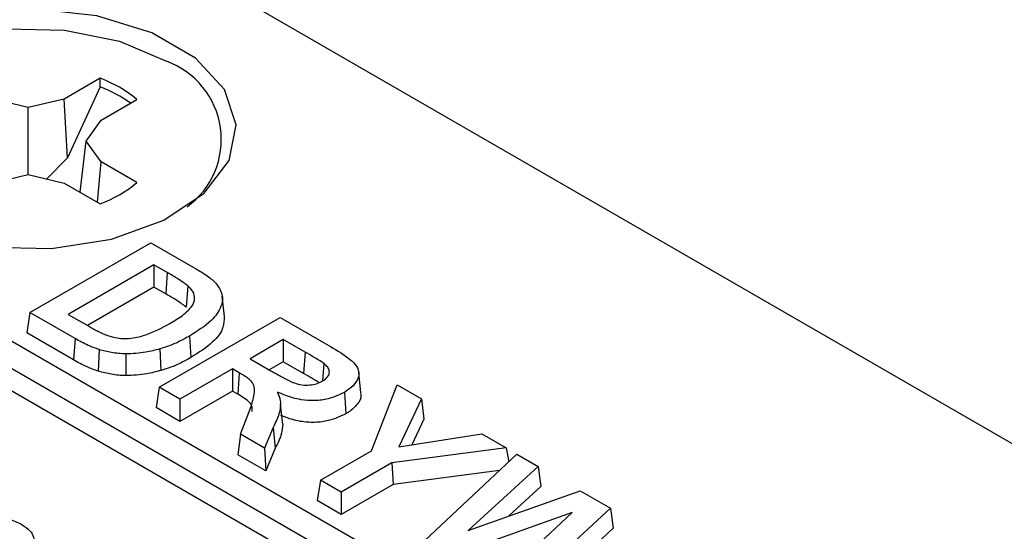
# Model space of a CAD drawing. Header units: inches. Extents: x 0.3 to 33.8, y 0.2 to 21.7.
# Tile 184 of 192: x 30.7005 to 30.7791, y 18.6166 to 18.6574. Entities that reach past the tile are written whole.
import ezdxf

# ---------------------------------------------------------------- set-up
doc = ezdxf.new("R2010")
doc.units = ezdxf.units.IN
doc.header["$MEASUREMENT"] = 0

msp = doc.modelspace()

# ---------------------------------------------------------------- linework, layer by layer
at = {"color": 7, "linetype": 'Continuous', "lineweight": 25}
for p, q in [((30.92195539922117, 18.54145337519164), (30.7098233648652, 18.66391459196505)), ((30.70687336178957, 18.65276529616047), (30.70400608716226, 18.65111005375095)), ((30.70688206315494, 18.65208131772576), (30.70687336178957, 18.65276529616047)), ((30.70688206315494, 18.65208131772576), (30.70427736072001, 18.64640608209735)), ((30.70113881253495, 18.65042442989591), (30.69827153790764, 18.65111005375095)), ((30.70400608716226, 18.65111005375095), (30.70113881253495, 18.65042442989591)), ((30.70427736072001, 18.64640608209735), (30.70400608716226, 18.65111005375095)), ((30.70694765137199, 18.64941192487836), (30.7098149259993, 18.65106716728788)), ((30.70113881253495, 18.64508893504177), (30.70113881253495, 18.65042442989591)), ((30.70575998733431, 18.64775668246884), (30.70694765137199, 18.64941192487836)), ((30.70528543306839, 18.64366476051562), (30.70575998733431, 18.64775668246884)), ((30.70694765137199, 18.64610144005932), (30.70575998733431, 18.64775668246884)), ((30.70427736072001, 18.64640608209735), (30.70261940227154, 18.64473489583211)), ((30.70666397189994, 18.64286894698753), (30.70694765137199, 18.64610144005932)), ((30.7098149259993, 18.6444461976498), (30.70694765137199, 18.64610144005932)), ((30.69827153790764, 18.64440331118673), (30.70113881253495, 18.64508893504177)), ((30.70113881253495, 18.64508893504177), (30.70400608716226, 18.64440331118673)), ((30.70400608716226, 18.64440331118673), (30.70687336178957, 18.64274806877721)), ((30.70127022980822, 18.6340679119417), (30.71092226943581, 18.63963991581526)), ((30.71092226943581, 18.63963991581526), (30.71442954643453, 18.63761520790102)), ((30.71117610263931, 18.63787413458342), (30.70432898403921, 18.63392137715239)), ((30.71224213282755, 18.63725872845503), (30.71117610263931, 18.63787413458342)), ((30.71117610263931, 18.63787413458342), (30.71117610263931, 18.63609820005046)), ((30.71224213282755, 18.63725872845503), (30.71211806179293, 18.63555441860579)), ((30.71117610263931, 18.63609820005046), (30.70586715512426, 18.63303340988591)), ((30.71211806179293, 18.63555441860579), (30.71117610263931, 18.63609820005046)), ((30.71389104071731, 18.6361938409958), (30.71374418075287, 18.63450577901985)), ((30.71680010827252, 18.63374687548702), (30.71662543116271, 18.63537465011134)), ((30.70127022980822, 18.6340679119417), (30.70102277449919, 18.63243483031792)), ((30.70488400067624, 18.63198172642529), (30.70127022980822, 18.6340679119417)), ((30.70432898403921, 18.63392137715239), (30.70601982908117, 18.63294527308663)), ((30.71159580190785, 18.62810708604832), (30.72124784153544, 18.63367908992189)), ((30.72124784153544, 18.63367908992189), (30.72527826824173, 18.63135237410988)), ((30.7670588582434, 18.59294581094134), (30.6984695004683, 18.63254160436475)), ((30.70476086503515, 18.63027687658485), (30.70102277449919, 18.63243483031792)), ((30.71400321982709, 18.63217946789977), (30.71412691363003, 18.63047492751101)), ((30.69659563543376, 18.6314598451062), (30.76518499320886, 18.5918640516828)), ((30.70488400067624, 18.63198172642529), (30.70476086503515, 18.63027687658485)), ((30.72150167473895, 18.63191330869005), (30.71884280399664, 18.63037837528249)), ((30.72324330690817, 18.63090788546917), (30.72150167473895, 18.63191330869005)), ((30.72150167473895, 18.63191330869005), (30.72150167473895, 18.63013737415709)), ((30.70680897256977, 18.6311060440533), (30.7067300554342, 18.6293827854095)), ((30.70891915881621, 18.63076659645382), (30.70891540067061, 18.62903247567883)), ((30.71164106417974, 18.63115656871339), (30.71171946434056, 18.62943315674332)), ((30.72324330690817, 18.63090788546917), (30.72311986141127, 18.62920321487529)), ((30.69647190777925, 18.62975533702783), (30.76506126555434, 18.59015954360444)), ((30.71884280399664, 18.63037837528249), (30.72049944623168, 18.62942201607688)), ((30.72150167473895, 18.63013737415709), (30.72038097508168, 18.62949040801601)), ((30.72311986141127, 18.62920321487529), (30.72150167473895, 18.63013737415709)), ((30.72474221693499, 18.63000445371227), (30.72462731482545, 18.62862478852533)), ((30.7174403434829, 18.62956875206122), (30.7132520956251, 18.62715092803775)), ((30.71799070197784, 18.62925103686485), (30.7174403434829, 18.62956875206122)), ((30.7174403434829, 18.62956875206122), (30.7174403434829, 18.62779281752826)), ((30.71799070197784, 18.62925103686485), (30.7178667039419, 18.62754668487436)), ((30.72770158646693, 18.62764289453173), (30.72752685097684, 18.62927124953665)), ((30.71159580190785, 18.62810708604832), (30.71134834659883, 18.62647400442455)), ((30.7132520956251, 18.62715092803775), (30.71159580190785, 18.62810708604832)), ((30.72853818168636, 18.62303536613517), (30.73059525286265, 18.62828294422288)), ((30.73059525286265, 18.62828294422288), (30.73252622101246, 18.62716822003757)), ((30.7174403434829, 18.62779281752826), (30.7132520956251, 18.62537499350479)), ((30.7178667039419, 18.62754668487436), (30.7174403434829, 18.62779281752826)), ((30.72637764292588, 18.62769449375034), (30.72650099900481, 18.62598975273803)), ((30.7132520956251, 18.62715092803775), (30.7132520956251, 18.62537499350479)), ((30.7214580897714, 18.62512394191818), (30.72128317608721, 18.62675484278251)), ((30.73252622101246, 18.62716822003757), (30.73073383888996, 18.62334907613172)), ((30.73252622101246, 18.62716822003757), (30.73272161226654, 18.62556519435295)), ((30.7132520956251, 18.62537499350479), (30.71134834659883, 18.62647400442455)), ((30.71807279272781, 18.62436799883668), (30.71889120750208, 18.62642649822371)), ((30.73272161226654, 18.62556519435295), (30.73175651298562, 18.62350879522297)), ((30.71807279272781, 18.62436799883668), (30.71788058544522, 18.62270302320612)), ((30.72000847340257, 18.62325055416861), (30.71807279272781, 18.62436799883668)), ((30.72069567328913, 18.6249005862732), (30.72000847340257, 18.62325055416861)), ((30.72069567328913, 18.6249005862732), (30.72086510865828, 18.62324222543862)), ((30.73073383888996, 18.62334907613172), (30.73735155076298, 18.62438261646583)), ((30.73735155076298, 18.62438261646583), (30.73928482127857, 18.62326656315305)), ((30.72010559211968, 18.62141855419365), (30.71788058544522, 18.62270302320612)), ((30.72000847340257, 18.62325055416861), (30.72010559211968, 18.62141855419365)), ((30.72086510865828, 18.62324222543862), (30.72010559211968, 18.62141855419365)), ((30.72445970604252, 18.62068091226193), (30.72853818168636, 18.62303536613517)), ((30.73928482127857, 18.62326656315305), (30.73018052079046, 18.62207115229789)), ((30.73281376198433, 18.61585821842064), (30.74015526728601, 18.62276406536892)), ((30.73928482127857, 18.62326656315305), (30.73951252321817, 18.62215946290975)), ((30.74015526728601, 18.62276406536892), (30.74185091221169, 18.62178519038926)), ((30.73018052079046, 18.62207115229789), (30.72611599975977, 18.61972475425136)), ((30.73018052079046, 18.62207115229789), (30.73026855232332, 18.62034603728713)), ((30.73877159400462, 18.62146250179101), (30.73026855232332, 18.62034603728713)), ((30.74185091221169, 18.62178519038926), (30.73626346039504, 18.6166726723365)), ((30.74185091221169, 18.62178519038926), (30.74207349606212, 18.62016646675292)), ((30.72445970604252, 18.62068091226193), (30.72421225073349, 18.61904783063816)), ((30.72611599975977, 18.61972475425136), (30.72445970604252, 18.62068091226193)), ((30.73026855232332, 18.62034603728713), (30.72611599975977, 18.6179488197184)), ((30.72611599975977, 18.61972475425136), (30.72611599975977, 18.6179488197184)), ((30.73626346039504, 18.6166726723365), (30.74521433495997, 18.61984352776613)), ((30.74207349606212, 18.62016646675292), (30.73951337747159, 18.61782395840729)), ((30.74521433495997, 18.61984352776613), (30.74761440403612, 18.61845799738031)), ((30.72611599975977, 18.6179488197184), (30.72421225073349, 18.61904783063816)), ((30.74457186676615, 18.61809313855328), (30.73488717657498, 18.61466126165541)), ((30.73858306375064, 18.61252767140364), (30.74457186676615, 18.61809313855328)), ((30.74761440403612, 18.61845799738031), (30.74198104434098, 18.61322524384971)), ((30.74761440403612, 18.61845799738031), (30.74783630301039, 18.61683966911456)), ((30.74783630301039, 18.61683966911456), (30.74523258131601, 18.61442110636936))]:
    msp.add_line(p, q, dxfattribs=at)
at = {"color": 7, "linetype": 'Continuous', "lineweight": 25, "flags": 128}
for points in [[(30.68940083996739, 18.641919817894), (30.69338215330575, 18.64022354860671), (30.69805267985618, 18.63928009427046), (30.7029974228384, 18.63917328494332), (30.70777702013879, 18.63991261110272), (30.7119667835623, 18.64143238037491), (30.71519443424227, 18.64359755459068), (30.71717318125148, 18.64621574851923), (30.71772720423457, 18.64905432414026), (30.7168072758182, 18.65186106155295), (30.71449513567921, 18.65438656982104), (30.7109962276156, 18.65640644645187), (30.70662144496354, 18.65774121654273), (30.70175950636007, 18.6582722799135), (30.69684241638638, 18.65795244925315), (30.69230708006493, 18.65681014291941), (30.68855648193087, 18.65494685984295), (30.68592387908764, 18.65252816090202), (30.68464318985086, 18.64976895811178), (30.68482820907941, 18.64691441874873), (30.68646249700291, 18.64421818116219), (30.68940083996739, 18.641919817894)], [(30.68845446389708, 18.64251424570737), (30.68641423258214, 18.64478229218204), (30.68554972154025, 18.6474199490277), (30.68607036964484, 18.65008752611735), (30.68792991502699, 18.65254799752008), (30.69096312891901, 18.65458273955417), (30.69490049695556, 18.65601095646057), (30.69939216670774, 18.65670574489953), (30.70403903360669, 18.6566053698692), (30.70842820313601, 18.65571875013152), (30.71216967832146, 18.65412466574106)]]:
    msp.add_lwpolyline(points, dxfattribs=at)
at = {"color": 7, "linetype": 'Continuous', "lineweight": 25}
for centre, radius, start, end in [((30.70990970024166, 18.64787986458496), 0.006641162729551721, 306.1054675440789, 70.10493531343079), ((30.70354084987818, 18.64359578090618), 0.009756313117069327, 49.97823256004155, 70.02714397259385), ((30.70326199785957, 18.64245308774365), 0.01028628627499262, 53.99857045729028, 69.39451716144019), ((30.70354084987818, 18.6519175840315), 0.009756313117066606, 289.9728560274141, 310.0217674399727)]:
    msp.add_arc(centre, radius, start, end, dxfattribs=at)
for points, knots in [([(30.71442954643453, 18.63761520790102), (30.71473099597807, 18.63743515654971), (30.71518471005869, 18.6371641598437), (30.71573934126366, 18.63677309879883), (30.71596959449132, 18.63655644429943), (30.71608516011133, 18.6364477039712)], [0, 0, 0, 0, 0.4965039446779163, 0.747291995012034, 1, 1, 1, 1]), ([(30.71389104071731, 18.6361938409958), (30.71363663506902, 18.63638020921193), (30.71325376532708, 18.63666068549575), (30.71267832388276, 18.6370026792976), (30.7123875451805, 18.63717336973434), (30.71224213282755, 18.63725872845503)], [0, 0, 0, 0, 0.4974938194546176, 0.7487071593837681, 1, 1, 1, 1]), ([(30.71243811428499, 18.63318824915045), (30.71278950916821, 18.63339903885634), (30.71349529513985, 18.63382241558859), (30.7142171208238, 18.63449752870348), (30.71448219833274, 18.63517091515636), (30.71434669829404, 18.63573452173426), (30.71403517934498, 18.63604854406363), (30.71389104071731, 18.6361938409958)], [0, 0, 0, 0, 0.2567213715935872, 0.515631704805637, 0.6841882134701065, 0.8538750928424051, 1, 1, 1, 1]), ([(30.71608516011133, 18.6364477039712), (30.71630244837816, 18.63614189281), (30.71673191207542, 18.6355374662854), (30.71657958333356, 18.63445872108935), (30.71574509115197, 18.63327245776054), (30.71463339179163, 18.63257488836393), (30.71400321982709, 18.63217946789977)], [0, 0, 0, 0, 0.2058423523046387, 0.4068411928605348, 0.6637651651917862, 1, 1, 1, 1]), ([(30.71374418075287, 18.63450577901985), (30.71349300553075, 18.63468919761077), (30.71311500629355, 18.63496522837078), (30.71254788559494, 18.63530214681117), (30.7122613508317, 18.63547031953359), (30.71211806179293, 18.63555441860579)], [0, 0, 0, 0, 0.4975130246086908, 0.7487185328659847, 1, 1, 1, 1]), ([(30.71676941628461, 18.63374787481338), (30.71676932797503, 18.63345899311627), (30.71676910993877, 18.63274574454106), (30.71586240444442, 18.6315744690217), (30.71474833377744, 18.63086863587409), (30.71412691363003, 18.63047492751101)], [0, 0, 0, 0, 0.2313761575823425, 0.5712674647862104, 1, 1, 1, 1]), ([(30.70601982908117, 18.63294527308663), (30.70614011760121, 18.63287752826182), (30.70638070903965, 18.63274203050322), (30.70682729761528, 18.63249864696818), (30.70718894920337, 18.63234799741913), (30.70741407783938, 18.63225421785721)], [0, 0, 0, 0, 0.2740226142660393, 0.5480780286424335, 1, 1, 1, 1]), ([(30.70741407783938, 18.63225421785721), (30.70777906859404, 18.63214718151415), (30.70839096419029, 18.63196773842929), (30.70951998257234, 18.63200032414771), (30.71092680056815, 18.63236718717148), (30.71183816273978, 18.63286230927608), (30.71243811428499, 18.63318824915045)], [0, 0, 0, 0, 0.2094963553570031, 0.3512140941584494, 0.5729029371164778, 1, 1, 1, 1]), ([(30.71400321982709, 18.63217946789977), (30.71371174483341, 18.63201971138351), (30.71320875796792, 18.63174402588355), (30.71241697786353, 18.63139924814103), (30.71190070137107, 18.63123777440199), (30.71164106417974, 18.63115656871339)], [0, 0, 0, 0, 0.4065375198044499, 0.7015457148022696, 1, 1, 1, 1]), ([(30.70680897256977, 18.6311060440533), (30.7065064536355, 18.63121334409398), (30.70600577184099, 18.63139093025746), (30.70538531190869, 18.63170157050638), (30.70505129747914, 18.63188823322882), (30.70488400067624, 18.63198172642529)], [0, 0, 0, 0, 0.4324583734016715, 0.715737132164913, 1, 1, 1, 1]), ([(30.72527826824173, 18.63135237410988), (30.72581342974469, 18.63103395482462), (30.72661619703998, 18.63055631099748), (30.72740060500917, 18.62981987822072), (30.72758398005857, 18.62921913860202), (30.72742264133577, 18.62863090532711), (30.72701509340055, 18.62810183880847), (30.72657126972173, 18.62781822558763), (30.72637764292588, 18.62769449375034)], [0, 0, 0, 0, 0.3120965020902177, 0.4681593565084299, 0.6001808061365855, 0.731865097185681, 0.8830208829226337, 1, 1, 1, 1]), ([(30.70891915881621, 18.63076659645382), (30.70872705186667, 18.63077306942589), (30.70834242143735, 18.63078602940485), (30.70762380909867, 18.63088928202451), (30.70712877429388, 18.6310209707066), (30.70680897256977, 18.6311060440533)], [0, 0, 0, 0, 0.2610193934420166, 0.5226047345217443, 1, 1, 1, 1]), ([(30.71164106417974, 18.63115656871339), (30.71127182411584, 18.63106308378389), (30.71065754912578, 18.63090756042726), (30.70973293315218, 18.63078464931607), (30.70919239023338, 18.6307726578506), (30.70891915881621, 18.63076659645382)], [0, 0, 0, 0, 0.4269972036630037, 0.7103608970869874, 1, 1, 1, 1]), ([(30.71412691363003, 18.63047492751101), (30.71383554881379, 18.6303151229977), (30.71332602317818, 18.63003566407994), (30.71251992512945, 18.62968382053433), (30.71198733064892, 18.62951703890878), (30.71171946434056, 18.62943315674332)], [0, 0, 0, 0, 0.398980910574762, 0.6977198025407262, 0.9999999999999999, 0.9999999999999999, 0.9999999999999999, 0.9999999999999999]), ([(30.72474221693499, 18.63000445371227), (30.72460937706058, 18.63009161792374), (30.72434389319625, 18.63026581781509), (30.72383711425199, 18.63056325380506), (30.72346942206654, 18.63077665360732), (30.72324330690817, 18.63090788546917)], [0, 0, 0, 0, 0.2782966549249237, 0.556182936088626, 1, 1, 1, 1]), ([(30.7067300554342, 18.6293827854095), (30.70642607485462, 18.62948992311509), (30.70591628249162, 18.62966959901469), (30.70528087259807, 18.62998649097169), (30.7049344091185, 18.6301799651), (30.70476086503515, 18.63027687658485)], [0, 0, 0, 0, 0.4243478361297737, 0.7116549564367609, 1, 1, 1, 1]), ([(30.72463388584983, 18.62860000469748), (30.72478841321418, 18.62870439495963), (30.7250605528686, 18.62888823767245), (30.72520527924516, 18.62922935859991), (30.72515956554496, 18.62954710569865), (30.72497112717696, 18.62980585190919), (30.72480468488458, 18.62995025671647), (30.72474221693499, 18.63000445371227)], [0, 0, 0, 0, 0.2629869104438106, 0.4631488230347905, 0.6630871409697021, 0.8735522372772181, 1, 1, 1, 1]), ([(30.70891540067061, 18.62903247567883), (30.7087233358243, 18.62903881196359), (30.70833878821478, 18.62905149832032), (30.70759328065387, 18.62915419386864), (30.70707394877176, 18.62929171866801), (30.7067300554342, 18.6293827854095)], [0, 0, 0, 0, 0.2521029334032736, 0.5047544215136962, 1, 1, 1, 1]), ([(30.71171946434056, 18.62943315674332), (30.71135046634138, 18.6293395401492), (30.71072378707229, 18.62918054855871), (30.70977208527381, 18.62905174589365), (30.70920310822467, 18.62903894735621), (30.70891540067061, 18.62903247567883)], [0, 0, 0, 0, 0.4144840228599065, 0.7039294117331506, 1, 1, 1, 1]), ([(30.71889120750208, 18.62642649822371), (30.71899889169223, 18.62680182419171), (30.71916136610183, 18.62736811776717), (30.71925508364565, 18.62809738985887), (30.71895781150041, 18.62864714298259), (30.71843999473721, 18.62898676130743), (30.71808201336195, 18.62919732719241), (30.71799070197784, 18.62925103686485)], [0, 0, 0, 0, 0.3742667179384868, 0.5646953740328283, 0.7098976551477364, 0.9260027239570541, 1, 1, 1, 1]), ([(30.72049944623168, 18.62942201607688), (30.7208107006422, 18.6292465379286), (30.7213804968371, 18.6289252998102), (30.72211930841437, 18.62852565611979), (30.72281436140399, 18.62829949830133), (30.7234427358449, 18.62824879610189), (30.72403035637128, 18.62833050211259), (30.72440152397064, 18.628477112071), (30.72458585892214, 18.6285746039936), (30.72463388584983, 18.62860000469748)], [0, 0, 0, 0, 0.2614980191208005, 0.4787099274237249, 0.6060480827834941, 0.7341386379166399, 0.849746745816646, 0.9608527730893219, 1, 1, 1, 1]), ([(30.72434944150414, 18.62847288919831), (30.72429911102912, 18.6285054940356), (30.72411519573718, 18.62862463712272), (30.72370034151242, 18.62886550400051), (30.72333940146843, 18.62907549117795), (30.72311986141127, 18.62920321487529)], [0, 0, 0, 0, 0.1286167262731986, 0.4699852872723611, 1, 1, 1, 1]), ([(30.7190073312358, 18.62615302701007), (30.71902207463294, 18.62626848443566), (30.71905451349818, 18.62652251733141), (30.71874142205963, 18.62704460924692), (30.71821810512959, 18.62734498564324), (30.7178667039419, 18.62754668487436)], [0, 0, 0, 0, 0.2148902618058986, 0.4728080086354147, 0.9999999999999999, 0.9999999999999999, 0.9999999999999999, 0.9999999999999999]), ([(30.72103609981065, 18.62771387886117), (30.72112395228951, 18.62748679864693), (30.72134515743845, 18.62691502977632), (30.72120320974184, 18.62594937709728), (30.72086747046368, 18.62525559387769), (30.72069567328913, 18.6249005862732)], [0, 0, 0, 0, 0.2433942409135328, 0.612846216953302, 0.9999999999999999, 0.9999999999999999, 0.9999999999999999, 0.9999999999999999]), ([(30.72637764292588, 18.62769449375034), (30.72596623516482, 18.62749480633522), (30.72527330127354, 18.62715847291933), (30.72401438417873, 18.62699554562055), (30.72279263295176, 18.62708181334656), (30.72181758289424, 18.62738702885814), (30.72123117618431, 18.62763228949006), (30.72103609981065, 18.62771387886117)], [0, 0, 0, 0, 0.2673092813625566, 0.4502288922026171, 0.6336058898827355, 0.8781138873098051, 1, 1, 1, 1]), ([(30.72765620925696, 18.62763936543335), (30.72767408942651, 18.62757856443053), (30.72776321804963, 18.62727548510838), (30.72744097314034, 18.62672999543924), (30.72694874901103, 18.62625697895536), (30.72657947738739, 18.62603659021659), (30.72650099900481, 18.62598975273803)], [0, 0, 0, 0, 0.1002855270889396, 0.4999007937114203, 0.8937178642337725, 0.9999999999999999, 0.9999999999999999, 0.9999999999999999, 0.9999999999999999]), ([(30.72650099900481, 18.62598975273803), (30.72606557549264, 18.62577949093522), (30.72533350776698, 18.62542598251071), (30.72400528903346, 18.62525924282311), (30.72272825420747, 18.62535375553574), (30.72185136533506, 18.62562484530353), (30.72136753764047, 18.62582186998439), (30.72129543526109, 18.62585123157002)], [0, 0, 0, 0, 0.2919893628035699, 0.4909151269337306, 0.6902863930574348, 0.9538449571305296, 1, 1, 1, 1]), ([(30.721451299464, 18.62512424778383), (30.72143092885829, 18.62489055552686), (30.72137513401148, 18.62425047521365), (30.72106317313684, 18.62363377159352), (30.72086510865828, 18.62324222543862)], [0, 0, 0, 0, 0.3650983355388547, 0.9999999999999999, 0.9999999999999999, 0.9999999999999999, 0.9999999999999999]), ([(30.69690376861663, 18.61767137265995), (30.69730259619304, 18.61770317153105), (30.69810575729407, 18.61776720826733), (30.69932458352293, 18.6176688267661), (30.70015628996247, 18.61739674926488), (30.70053659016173, 18.61718908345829), (30.7006280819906, 18.6171391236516)], [0, 0, 0, 0, 0.3014686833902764, 0.6070992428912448, 0.9054767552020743, 1, 1, 1, 1]), ([(30.7006280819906, 18.6171391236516), (30.70085709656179, 18.61698324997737), (30.70129007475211, 18.61668855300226), (30.7015992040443, 18.61617708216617), (30.70160840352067, 18.61566474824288), (30.70115038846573, 18.61499271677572), (30.70045598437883, 18.61459271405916), (30.69998291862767, 18.61432021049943)], [0, 0, 0, 0, 0.1865621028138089, 0.352716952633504, 0.4857985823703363, 0.6496980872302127, 1, 1, 1, 1])]:
    msp.add_open_spline(points, degree=3, knots=knots, dxfattribs=at)

doc.saveas('drawing.dxf')
